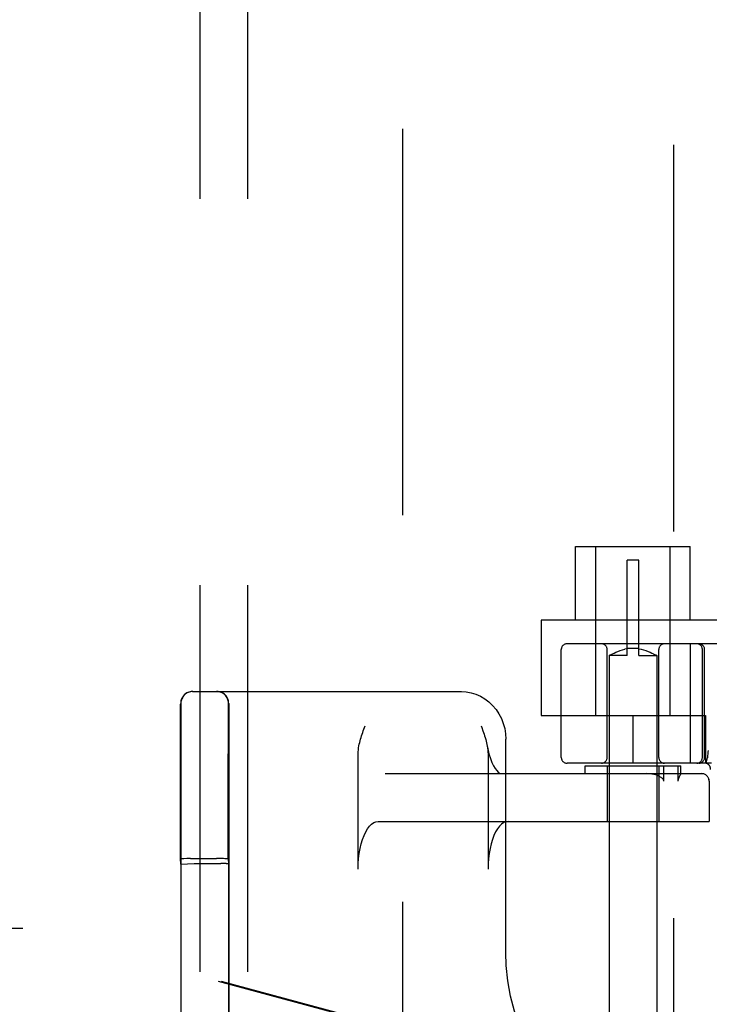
# Model space of a CAD drawing. Header units: inches. Extents: x 0 to 184, y 0 to 119.
# Tile 50 of 113: x 90.04 to 91.84, y 40.99 to 43.57. Entities that reach past the tile are written whole.
import ezdxf

# ---------------------------------------------------------------- set-up
doc = ezdxf.new("R2010")
doc.units = ezdxf.units.IN
doc.header["$LTSCALE"] = 10.121375
doc.header["$MEASUREMENT"] = 0
doc.linetypes.add('HIDDEN', pattern=[0.2, 0.1, -0.1])
for name, color, linetype in [('DEFAULT_2', 8, 'HIDDEN'), ('DOOR_ASSEMBLY', 7, 'CONTINUOUS'), ('SUBPANEL', 7, 'CONTINUOUS')]:
    doc.layers.add(name, color=color, linetype=linetype)

msp = doc.modelspace()

# ---------------------------------------------------------------- linework, layer by layer
at = {"layer": 'DEFAULT_2', "color": 8, "linetype": 'HIDDEN'}
for p, q in [((91.038, 9.884), (91.038, 70.988)), ((91.4903, 42.191), (91.7903, 42.191)), ((91.4903, 41.998), (91.4903, 42.191)), ((91.5428, 41.7485), (91.5428, 42.191)), ((91.7378, 41.7485), (91.7378, 42.191)), ((91.7903, 41.998), (91.7903, 42.191)), ((91.6553, 42.155), (91.6253, 42.155)), ((91.6253, 41.905), (91.6253, 42.155)), ((91.6553, 41.905), (91.6553, 42.155)), ((91.8803, 41.998), (91.4003, 41.998)), ((91.4003, 41.998), (91.4003, 41.7485)), ((93.9628, 41.936), (91.4678, 41.936)), ((91.6253, 41.9229), (91.6189, 41.9216)), ((91.6553, 41.9241), (91.6253, 41.9241)), ((91.6553, 41.9229), (91.6617, 41.9216)), ((91.7901, 41.936), (91.7901, 41.6235)), ((91.4528, 41.6385), (91.4528, 41.921)), ((91.5728, 41.6385), (91.5728, 41.921)), ((91.5781, 41.9052), (91.5778, 41.905)), ((91.6253, 41.905), (91.5778, 41.905)), ((91.5778, 41.905), (91.5778, 38.455)), ((91.5781, 41.9052), (91.581, 41.9068)), ((91.581, 41.9068), (91.5836, 41.9081)), ((91.5835, 41.9081), (91.5869, 41.9098)), ((91.5868, 41.9098), (91.5909, 41.9118)), ((91.5908, 41.9117), (91.5956, 41.9139)), ((91.5955, 41.9139), (91.6008, 41.9161)), ((91.6008, 41.916), (91.6066, 41.9182)), ((91.6065, 41.9182), (91.6126, 41.9201)), ((91.6126, 41.9201), (91.6189, 41.9217)), ((91.6553, 41.905), (91.7028, 41.905)), ((91.6616, 41.9217), (91.668, 41.9201)), ((91.6679, 41.9201), (91.674, 41.9182)), ((91.674, 41.9182), (91.6798, 41.916)), ((91.6797, 41.9161), (91.685, 41.9139)), ((91.685, 41.9139), (91.6897, 41.9117)), ((91.6897, 41.9118), (91.6937, 41.9098)), ((91.6937, 41.9098), (91.697, 41.9081)), ((91.6969, 41.9081), (91.6996, 41.9068)), ((91.6995, 41.9068), (91.7024, 41.9052)), ((91.7028, 41.905), (91.7028, 38.455)), ((91.7078, 41.6385), (91.7078, 41.921)), ((91.8221, 41.6385), (91.8221, 41.921)), ((91.8278, 41.6385), (91.8278, 41.921)), ((90.4878, 41.811), (91.1914, 41.811)), ((90.4575, 41.78), (90.4575, 39.092)), ((90.5825, 41.78), (90.5825, 39.092)), ((90.4566, 41.6924), (90.4567, 41.7582)), ((90.5816, 41.6924), (90.5817, 41.7581)), ((91.4003, 41.7485), (91.8303, 41.7485)), ((91.6403, 41.7485), (91.6403, 41.6235)), ((91.8303, 41.7485), (91.8303, 41.6235)), ((91.243, 41.721), (91.2446, 41.7166)), ((90.4565, 41.6047), (90.4566, 41.6924)), ((90.5815, 41.6049), (90.5816, 41.6924)), ((91.3076, 41.1274), (91.3076, 41.686)), ((90.9211, 41.346), (90.9211, 41.6475)), ((91.2611, 41.6475), (91.2611, 41.346)), ((91.8455, 41.6235), (91.4678, 41.6235)), ((91.5153, 41.616), (91.7653, 41.616)), ((91.5153, 41.596), (91.5153, 41.616)), ((91.5728, 41.616), (91.5728, 41.471)), ((91.7078, 41.616), (91.7078, 41.471)), ((91.7211, 41.576), (91.7211, 41.616)), ((91.7579, 41.616), (91.7579, 41.576)), ((91.7653, 41.5958), (91.7653, 41.616)), ((91.8316, 41.6231), (91.835, 41.6376)), ((91.8351, 41.6381), (91.835, 41.6376)), ((90.4564, 41.4967), (90.4565, 41.6047)), ((90.5814, 41.4973), (90.5815, 41.6049)), ((90.992, 41.596), (91.8199, 41.596)), ((91.7634, 41.5914), (91.7616, 41.5878)), ((91.7652, 41.596), (91.7653, 41.5959)), ((91.8397, 41.576), (91.8397, 41.471)), ((91.8399, 41.576), (91.8399, 41.471)), ((90.4564, 41.3729), (90.4564, 41.4967)), ((90.5814, 41.3729), (90.5814, 41.4973)), ((90.9739, 41.471), (91.8399, 41.471)), ((90.4571, 41.3591), (90.4564, 41.3729)), ((90.4571, 41.3591), (90.4921, 41.3604)), ((90.4571, 39.5129), (90.4571, 41.3591)), ((90.4733, 41.3734), (90.4655, 41.3733)), ((90.4825, 41.3735), (90.4733, 41.3734)), ((90.4825, 41.3735), (90.5504, 41.3735)), ((90.4921, 41.3604), (90.5621, 41.3604)), ((90.4921, 39.5116), (90.4921, 41.3604)), ((90.5599, 41.3734), (90.5504, 41.3735)), ((90.5814, 41.3729), (90.5821, 41.36)), ((90.5821, 41.36), (90.5821, 39.5119))]:
    msp.add_line(p, q, dxfattribs=at)
for points in [[(91.7028, 41.905), (91.7024, 41.9052), (91.7013, 41.9058)], [(91.1914, 41.811), (91.2042, 41.8102), (91.217, 41.8079), (91.2294, 41.8041), (91.2414, 41.7988), (91.2528, 41.7921), (91.2634, 41.7841), (91.2732, 41.7748), (91.282, 41.7643), (91.2896, 41.7529), (91.296, 41.7406), (91.301, 41.7275), (91.3047, 41.714), (91.3069, 41.7001), (91.3076, 41.686)], [(90.4567, 41.7582), (90.4567, 41.7753), (90.4567, 41.7778), (90.4568, 41.7793), (90.4568, 41.78)], [(90.5817, 41.7581), (90.5817, 41.7753), (90.5817, 41.7778), (90.5818, 41.7793), (90.5818, 41.78)], [(90.9347, 41.7081), (90.9377, 41.7167), (90.9393, 41.721)], [(91.2446, 41.7166), (91.2477, 41.7078), (91.2493, 41.7034), (91.2507, 41.699), (91.2522, 41.6946), (91.2536, 41.6902), (91.2549, 41.6857), (91.2561, 41.6811), (91.2573, 41.6766), (91.2583, 41.6719)], [(90.9211, 41.6475), (90.9214, 41.6532), (90.9218, 41.6586), (90.9225, 41.6637), (90.9233, 41.6685), (90.9242, 41.6731), (90.9253, 41.6776), (90.9264, 41.6821), (90.9276, 41.6864), (90.9289, 41.6908), (90.9303, 41.6952), (90.9317, 41.6995), (90.9332, 41.7038), (90.9347, 41.7081)], [(91.2583, 41.6719), (91.2605, 41.6609), (91.2636, 41.6478), (91.2672, 41.6359), (91.2712, 41.6255), (91.2755, 41.6166), (91.2798, 41.6094), (91.284, 41.6038), (91.2878, 41.5999), (91.2912, 41.5975), (91.2939, 41.5963), (91.2957, 41.596)], [(91.2592, 41.6675), (91.26, 41.6624), (91.2606, 41.6575), (91.261, 41.6526), (91.2611, 41.6475)], [(91.8371, 41.6564), (91.8366, 41.652), (91.8361, 41.6475), (91.8356, 41.6429), (91.8351, 41.6381)], [(91.7093, 41.5888), (91.705, 41.5908), (91.7002, 41.5925), (91.695, 41.5939), (91.6893, 41.595), (91.683, 41.5957), (91.6763, 41.596)], [(91.7211, 41.576), (91.721, 41.5773), (91.7206, 41.5786), (91.72, 41.5799), (91.7193, 41.581), (91.7184, 41.5821), (91.7175, 41.5831), (91.7164, 41.5841), (91.7152, 41.5851), (91.7138, 41.5861), (91.7124, 41.587), (91.7109, 41.5879), (91.7093, 41.5888)], [(91.7616, 41.5878), (91.7611, 41.5868), (91.7606, 41.5858), (91.7601, 41.5848), (91.7597, 41.5837), (91.7592, 41.5826), (91.7588, 41.5814), (91.7585, 41.5801), (91.7582, 41.5788), (91.758, 41.5774), (91.7579, 41.576)], [(91.7653, 41.5959), (91.7652, 41.5955), (91.7651, 41.595), (91.7648, 41.5945), (91.7645, 41.5938), (91.7642, 41.593), (91.7638, 41.5922), (91.7634, 41.5914)], [(90.9211, 41.346), (90.9215, 41.3601), (90.9225, 41.3738), (90.9241, 41.3873), (90.9264, 41.4002), (90.9292, 41.4125), (90.9326, 41.4239), (90.9366, 41.4344), (90.941, 41.4437), (90.9458, 41.4518), (90.951, 41.4586), (90.9564, 41.464), (90.9621, 41.4678), (90.9679, 41.4702), (90.9739, 41.471)], [(91.3139, 41.471), (91.3079, 41.4702), (91.3021, 41.4678), (91.2965, 41.464), (91.291, 41.4586), (91.2858, 41.4518), (91.281, 41.4437), (91.2766, 41.4344), (91.2726, 41.4239), (91.2692, 41.4125), (91.2664, 41.4002), (91.2641, 41.3873), (91.2625, 41.3738), (91.2615, 41.3601), (91.2611, 41.346)], [(90.4655, 41.3733), (90.4623, 41.3733), (90.4598, 41.3732), (90.4579, 41.3731), (90.4568, 41.373), (90.4564, 41.3729)], [(90.5814, 41.3729), (90.581, 41.373), (90.5799, 41.3731), (90.578, 41.3732), (90.5755, 41.3733), (90.5723, 41.3733), (90.5686, 41.3734), (90.5599, 41.3734)], [(91.7084, 40.6281), (91.6766, 40.6341), (91.6402, 40.644), (91.6045, 40.6572), (91.57, 40.6735), (91.5368, 40.6928), (91.5051, 40.715), (91.4752, 40.74), (91.4473, 40.7674), (91.4215, 40.7972), (91.398, 40.8292), (91.377, 40.8632), (91.3586, 40.8988), (91.3429, 40.9359), (91.33, 40.9743), (91.32, 41.0136), (91.3129, 41.0536), (91.3088, 41.094), (91.3076, 41.1274)]]:
    msp.add_lwpolyline(points, dxfattribs=at)
for centre, radius, start, end in [((91.4678, 41.921), 0.015, 90, 180), ((91.5578, 41.921), 0.015, 0, 90), ((91.7228, 41.921), 0.015, 90, 180), ((91.8071, 41.921), 0.015, 0, 90), ((91.8128, 41.921), 0.015, 0, 90), ((90.4878, 41.78), 0.031, 90, 180), ((90.4885, 41.78), 0.031, 90, 180), ((90.5508, 41.78), 0.031, 0, 90), ((90.5515, 41.78), 0.031, 0, 90), ((91.4678, 41.6385), 0.015, 180, 270), ((91.5578, 41.6385), 0.015, 270, 360), ((91.7228, 41.6385), 0.015, 180, 270), ((91.8071, 41.6385), 0.015, 270, 360), ((91.8128, 41.6385), 0.015, 270, 360), ((91.8282, 41.6085), 0.015, 353.0043, 90), ((91.8197, 41.576), 0.02, 0, 90), ((91.8199, 41.576), 0.02, 0, 90)]:
    msp.add_arc(centre, radius, start, end, dxfattribs=at)
msp.add_ellipse((90.5621, 41.36), major_axis=(0.02, 0), ratio=0.017455, start_param=0.000895, end_param=1.571692, dxfattribs=at)
at = {"layer": 'DOOR_ASSEMBLY', "color": 8, "linetype": 'HIDDEN'}
for p, q in [((91.7465, 71.582), (91.7465, 9.29)), ((89.7225, 41.191), (90.0435, 41.191)), ((91.5332, 40.7886), (90.0358, 41.191)), ((91.5409, 40.7886), (90.0435, 41.191))]:
    msp.add_line(p, q, dxfattribs=at)
at = {"layer": 'SUBPANEL', "color": 8, "linetype": 'HIDDEN'}
for p, q in [((90.5068, 68.4047), (90.5068, 12.4672)), ((90.6318, 68.4047), (90.6318, 12.4672))]:
    msp.add_line(p, q, dxfattribs=at)

doc.saveas('drawing.dxf')
